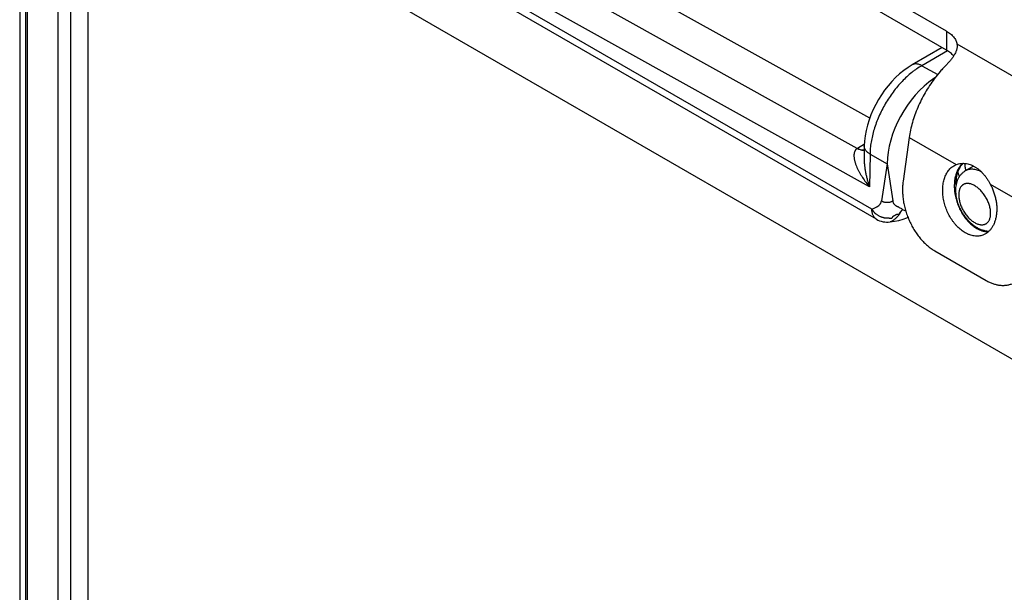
# Model space of a CAD drawing. Header units: inches. Extents: x 0 to 22, y 0 to 17.
# Tile 13 of 39: x 3.3 to 4.7, y 13.6 to 14.4. Entities that reach past the tile are written whole.
import ezdxf

# ---------------------------------------------------------------- set-up
doc = ezdxf.new("R2010")
doc.units = ezdxf.units.IN
doc.header["$LTSCALE"] = 1.21
doc.header["$MEASUREMENT"] = 0
doc.layers.get('0').update_dxf_attribs({"linetype": 'CONTINUOUS'})

msp = doc.modelspace()

# ---------------------------------------------------------------- linework, layer by layer
at = {"color": 7, "linetype": 'CONTINUOUS'}
for p, q in [((4.5092, 14.2441), (3.4411, 14.8392)), ((4.4921, 14.2024), (3.3964, 14.813)), ((4.509, 14.1495), (3.3778, 14.7798)), ((3.3366, 14.7709), (3.3366, 12.3945)), ((3.3445, 14.7599), (3.3445, 12.3835)), ((4.5123, 14.1186), (3.4175, 14.7506)), ((4.5185, 14.1048), (3.4237, 14.7369)), ((3.3468, 14.7098), (3.3468, 12.4309)), ((3.389, 14.7097), (3.389, 12.4308)), ((3.407, 12.4411), (3.407, 14.6725)), ((3.4304, 14.648), (3.4304, 12.4003)), ((3.4304, 14.648), (4.8262, 13.8421)), ((4.6152, 14.3644), (4.1619, 14.6261)), ((4.6152, 14.3383), (4.1619, 14.6)), ((4.6152, 14.3644), (4.6152, 14.3383)), ((4.6296, 14.3468), (4.6298, 14.344)), ((4.6296, 14.3468), (4.8321, 14.2299)), ((4.6092, 14.3418), (4.5678, 14.3179)), ((4.6167, 14.3374), (4.581, 14.3167)), ((4.581, 14.3167), (4.603, 14.3045)), ((4.5975, 14.2973), (4.5975, 14.2991)), ((4.5637, 14.2177), (4.5553, 14.1573)), ((4.5637, 14.2177), (4.6286, 14.1802)), ((4.5019, 14.2082), (4.4924, 14.2026)), ((4.5018, 14.206), (4.5015, 14.1899)), ((4.5097, 14.1946), (4.509, 14.1495)), ((4.5097, 14.1946), (4.5333, 14.1814)), ((4.5333, 14.1814), (4.5254, 14.1301)), ((4.5333, 14.1814), (4.5413, 14.1301)), ((4.6286, 14.1802), (4.629, 14.1804)), ((4.6523, 14.1782), (4.6411, 14.1715)), ((4.6756, 14.1531), (4.7405, 14.1156)), ((4.5373, 14.101), (4.5373, 14.101)), ((4.5991, 14.0611), (4.6698, 14.0202))]:
    msp.add_line(p, q, dxfattribs=at)
for points in [[(4.5678, 14.3179), (4.5621, 14.3144), (4.5561, 14.3101), (4.5504, 14.3053), (4.5449, 14.3002), (4.5396, 14.2947), (4.5346, 14.2889), (4.5298, 14.2828), (4.5254, 14.2764), (4.5213, 14.2699), (4.5175, 14.2631), (4.5141, 14.2562), (4.511, 14.2491), (4.5084, 14.2419), (4.5061, 14.2346), (4.5043, 14.2273), (4.503, 14.22), (4.5021, 14.2127), (4.5018, 14.206)], [(4.5373, 14.101), (4.5433, 14.1019), (4.5495, 14.1032), (4.5552, 14.1049), (4.5603, 14.1068), (4.5619, 14.1076)]]:
    msp.add_lwpolyline(points, dxfattribs=at)
for centre, radius, start, end in [((4.5215, 14.1532), 0.0573, 120.4528, 120.824), ((4.7571, 14.1933), 0.1283, 190.5895, 193.7075), ((4.5335, 14.1308), 0.03, 239.9986, 277.2985)]:
    msp.add_arc(centre, radius, start, end, dxfattribs=at)
for major_axis, ratio, start_param, end_param in [((0.0507, 0.0862), 0.582262, 0.889969, 2.360598), ((0.05, 0.0866), 0.577334, 0.8479, 0.885456)]:
    msp.add_ellipse((4.6046, 14.2219), major_axis=major_axis, ratio=ratio, start_param=start_param, end_param=end_param, dxfattribs=at)
for points, knots in [([(4.6152, 14.3644), (4.6162, 14.3639), (4.6181, 14.3627), (4.6207, 14.3607), (4.623, 14.3586), (4.625, 14.3564), (4.6267, 14.3541), (4.6281, 14.3517), (4.629, 14.3493), (4.6294, 14.3476), (4.6296, 14.3468)], [0, 0, 0, 0, 0.146292, 0.285952, 0.418968, 0.545538, 0.666099, 0.781345, 0.89224, 1, 1, 1, 1]), ([(4.6298, 14.344), (4.6298, 14.3435), (4.6298, 14.3425), (4.6296, 14.3409), (4.6293, 14.3394), (4.6288, 14.3378), (4.6283, 14.3362), (4.6273, 14.3341), (4.6259, 14.3313), (4.6237, 14.328), (4.6212, 14.3247), (4.6183, 14.3213), (4.6162, 14.3191), (4.6152, 14.3181)], [0, 0, 0, 0, 0.049172, 0.099454, 0.151129, 0.204439, 0.259581, 0.316705, 0.437235, 0.566377, 0.703809, 0.848724, 1, 1, 1, 1]), ([(4.6251, 14.3301), (4.6238, 14.3317), (4.6215, 14.3339), (4.6181, 14.3365), (4.6162, 14.3377), (4.6152, 14.3383)], [0, 0, 0, 0, 0.475249, 0.73147, 1, 1, 1, 1]), ([(4.581, 14.3167), (4.5804, 14.3171), (4.5792, 14.3177), (4.5774, 14.3184), (4.5756, 14.3189), (4.5739, 14.3191), (4.5722, 14.3192), (4.5709, 14.319), (4.5699, 14.3188), (4.5692, 14.3185), (4.5685, 14.3183), (4.568, 14.318), (4.5678, 14.3179)], [0, 0, 0, 0, 0.148022, 0.288458, 0.421382, 0.547194, 0.666641, 0.78085, 0.836488, 0.891402, 0.945825, 1, 1, 1, 1]), ([(4.6152, 14.3181), (4.6137, 14.3166), (4.6107, 14.3135), (4.605, 14.3071), (4.6009, 14.302), (4.5983, 14.2985)], [0, 0, 0, 0, 0.245041, 0.493769, 1, 1, 1, 1]), ([(4.581, 14.3167), (4.5786, 14.3154), (4.5751, 14.3131), (4.5705, 14.3099), (4.5659, 14.3063), (4.5603, 14.3014), (4.5537, 14.2949), (4.5475, 14.2879), (4.5415, 14.2804), (4.5359, 14.2724), (4.5307, 14.2641), (4.526, 14.2555), (4.5218, 14.2467), (4.5182, 14.2378), (4.5152, 14.2289), (4.5128, 14.2201), (4.5114, 14.2127), (4.5105, 14.207), (4.5099, 14.2014), (4.5097, 14.1973), (4.5097, 14.1946)], [0, 0, 0, 0, 0.055882, 0.084787, 0.114293, 0.17497, 0.237618, 0.301891, 0.367407, 0.433759, 0.500523, 0.567268, 0.633564, 0.698988, 0.763136, 0.82563, 0.886125, 0.915533, 0.944335, 1, 1, 1, 1]), ([(4.5983, 14.2985), (4.596, 14.2955), (4.5917, 14.2893), (4.5857, 14.2795), (4.5803, 14.2695), (4.5755, 14.2592), (4.5714, 14.2488), (4.5681, 14.2383), (4.5655, 14.228), (4.5642, 14.2211), (4.5637, 14.2177)], [0, 0, 0, 0, 0.128026, 0.25691, 0.385772, 0.513731, 0.639926, 0.763535, 0.883788, 1, 1, 1, 1]), ([(4.4921, 14.2024), (4.4918, 14.2023), (4.4914, 14.202), (4.4907, 14.2014), (4.4901, 14.2008), (4.4896, 14.2002), (4.4892, 14.1995), (4.4888, 14.1988), (4.4884, 14.198), (4.4881, 14.1969), (4.4877, 14.1956), (4.4875, 14.1939), (4.4875, 14.1921), (4.4876, 14.1904), (4.4878, 14.1886), (4.4881, 14.1868), (4.4885, 14.185), (4.489, 14.1833), (4.4895, 14.1815), (4.4904, 14.1791), (4.4916, 14.1761), (4.4933, 14.1726), (4.4951, 14.1692), (4.4971, 14.1658), (4.4999, 14.1613), (4.5038, 14.1558), (4.5072, 14.1515), (4.509, 14.1495)], [0, 0, 0, 0, 0.014161, 0.028124, 0.041942, 0.055671, 0.069349, 0.083017, 0.096718, 0.110486, 0.138296, 0.166549, 0.195262, 0.224427, 0.254025, 0.28402, 0.314374, 0.345057, 0.37604, 0.407298, 0.470543, 0.534644, 0.599485, 0.664977, 0.731044, 0.864658, 1, 1, 1, 1]), ([(4.4921, 14.2024), (4.4925, 14.2022), (4.4933, 14.2018), (4.495, 14.2011), (4.4967, 14.2005), (4.4983, 14.2003), (4.4995, 14.2002), (4.5006, 14.2002), (4.5014, 14.2003), (4.5017, 14.2004)], [0, 0, 0, 0, 0.143059, 0.280729, 0.539592, 0.661315, 0.778258, 0.890933, 1, 1, 1, 1]), ([(4.4924, 14.2026), (4.4928, 14.2024), (4.4936, 14.202), (4.4952, 14.2013), (4.4968, 14.2007), (4.4984, 14.2005), (4.4995, 14.2004), (4.5006, 14.2004), (4.5014, 14.2004), (4.5017, 14.2005)], [0, 0, 0, 0, 0.142877, 0.280441, 0.539312, 0.661114, 0.778154, 0.890904, 1, 1, 1, 1]), ([(4.5097, 14.1946), (4.5091, 14.1949), (4.5079, 14.1957), (4.5063, 14.197), (4.5049, 14.1984), (4.5038, 14.1998), (4.5029, 14.2013), (4.5023, 14.2026), (4.502, 14.2036), (4.5019, 14.2044), (4.5018, 14.2052), (4.5018, 14.2057), (4.5018, 14.206)], [0, 0, 0, 0, 0.147984, 0.288462, 0.421461, 0.547338, 0.666813, 0.781002, 0.836613, 0.891491, 0.945871, 1, 1, 1, 1]), ([(4.5015, 14.1899), (4.5015, 14.189), (4.5015, 14.1873), (4.5016, 14.1847), (4.5018, 14.1821), (4.502, 14.1795), (4.5023, 14.1769), (4.5028, 14.1735), (4.5035, 14.1692), (4.5046, 14.1642), (4.5059, 14.1592), (4.5074, 14.1543), (4.5084, 14.1511), (4.509, 14.1495)], [0, 0, 0, 0, 0.063227, 0.126452, 0.189643, 0.252766, 0.315803, 0.378734, 0.504227, 0.629166, 0.753479, 0.877122, 1, 1, 1, 1]), ([(4.6377, 14.182), (4.6371, 14.1814), (4.6358, 14.1802), (4.6341, 14.1783), (4.6326, 14.1761), (4.6307, 14.173), (4.6291, 14.1695), (4.6279, 14.1658), (4.6269, 14.1619), (4.6261, 14.1566), (4.6258, 14.15), (4.6262, 14.1432), (4.6274, 14.1362), (4.6292, 14.1293), (4.6317, 14.1226), (4.6347, 14.1161), (4.6383, 14.1101), (4.6424, 14.1046), (4.6462, 14.1004), (4.6494, 14.0975), (4.6526, 14.0949), (4.6551, 14.0931), (4.6569, 14.0921)], [0, 0, 0, 0, 0.024358, 0.049267, 0.074814, 0.101064, 0.155812, 0.184394, 0.21377, 0.274801, 0.338656, 0.404888, 0.472922, 0.542097, 0.611695, 0.680984, 0.749242, 0.815796, 0.880056, 0.911186, 0.941578, 1, 1, 1, 1]), ([(4.6285, 14.1529), (4.6285, 14.1544), (4.6286, 14.1575), (4.6291, 14.162), (4.6299, 14.1662), (4.631, 14.1701), (4.6325, 14.1737), (4.6341, 14.1768), (4.636, 14.1796), (4.6374, 14.1812), (4.6382, 14.1819)], [0, 0, 0, 0, 0.149526, 0.29307, 0.429901, 0.559417, 0.681191, 0.79504, 0.901116, 1, 1, 1, 1]), ([(4.629, 14.1804), (4.63, 14.1807), (4.6319, 14.1813), (4.6349, 14.1818), (4.638, 14.182), (4.6412, 14.1818), (4.6445, 14.1812), (4.6477, 14.1803), (4.6509, 14.179), (4.653, 14.1779), (4.6541, 14.1773)], [0, 0, 0, 0, 0.115021, 0.232315, 0.352198, 0.474951, 0.600851, 0.730162, 0.863137, 1, 1, 1, 1]), ([(4.6419, 14.172), (4.6416, 14.1736), (4.6411, 14.1769), (4.6408, 14.1802), (4.6407, 14.1818)], [0, 0, 0, 0, 0.506812, 1, 1, 1, 1]), ([(4.6408, 14.0862), (4.6389, 14.0873), (4.6361, 14.0892), (4.6326, 14.0922), (4.63, 14.0947), (4.6275, 14.0974), (4.6252, 14.1003), (4.6229, 14.1034), (4.6201, 14.1077), (4.617, 14.1135), (4.614, 14.1208), (4.6118, 14.1284), (4.6106, 14.1348), (4.6101, 14.1399), (4.6099, 14.1437), (4.6099, 14.1474), (4.6102, 14.151), (4.6107, 14.1545), (4.6114, 14.1578), (4.6123, 14.161), (4.6134, 14.1641), (4.6147, 14.1669), (4.6162, 14.1695), (4.6179, 14.172), (4.6197, 14.1741), (4.6217, 14.1761), (4.6239, 14.1777), (4.6262, 14.1791), (4.6278, 14.1799), (4.6286, 14.1802)], [0, 0, 0, 0, 0.059973, 0.09129, 0.123427, 0.156323, 0.189904, 0.224086, 0.258774, 0.329234, 0.400436, 0.471463, 0.541412, 0.575726, 0.609462, 0.642532, 0.67486, 0.706382, 0.737049, 0.766828, 0.795704, 0.823686, 0.850801, 0.877104, 0.902673, 0.927611, 0.952044, 0.976121, 1, 1, 1, 1]), ([(4.6411, 14.1715), (4.6405, 14.1711), (4.6394, 14.1704), (4.6379, 14.1692), (4.6364, 14.1679), (4.6351, 14.1665), (4.6338, 14.165), (4.6327, 14.1634), (4.6317, 14.1617), (4.6305, 14.1594), (4.6293, 14.1563), (4.6283, 14.1525), (4.6277, 14.1485), (4.6276, 14.1458), (4.6276, 14.1445)], [0, 0, 0, 0, 0.062032, 0.124021, 0.185998, 0.247932, 0.309833, 0.371716, 0.433606, 0.495543, 0.619707, 0.74479, 0.871371, 1, 1, 1, 1]), ([(4.6636, 14.1698), (4.6626, 14.1704), (4.6606, 14.1714), (4.6575, 14.1726), (4.6544, 14.1734), (4.6515, 14.1738), (4.6491, 14.1738), (4.6472, 14.1736), (4.6459, 14.1734), (4.6446, 14.1731), (4.6434, 14.1726), (4.6422, 14.1721), (4.6414, 14.1717), (4.6411, 14.1715)], [0, 0, 0, 0, 0.148003, 0.288337, 0.421112, 0.546761, 0.666086, 0.723772, 0.780354, 0.836037, 0.891045, 0.945616, 1, 1, 1, 1]), ([(4.6541, 14.1773), (4.6551, 14.1767), (4.6573, 14.1753), (4.6603, 14.173), (4.6632, 14.1703), (4.666, 14.1673), (4.6687, 14.1641), (4.6712, 14.1606), (4.6735, 14.1569), (4.6749, 14.1544), (4.6756, 14.1531)], [0, 0, 0, 0, 0.113633, 0.230696, 0.351216, 0.475133, 0.602291, 0.732426, 0.865162, 1, 1, 1, 1]), ([(4.5553, 14.1573), (4.555, 14.1551), (4.5545, 14.1507), (4.5544, 14.1439), (4.5548, 14.1369), (4.5557, 14.1298), (4.5571, 14.1227), (4.559, 14.1157), (4.5614, 14.1087), (4.5642, 14.1019), (4.5675, 14.0954), (4.5711, 14.0891), (4.5751, 14.0832), (4.5794, 14.0778), (4.584, 14.0728), (4.5888, 14.0683), (4.5938, 14.0644), (4.5973, 14.0621), (4.5991, 14.0611)], [0, 0, 0, 0, 0.059389, 0.120583, 0.183354, 0.24743, 0.312507, 0.378258, 0.444339, 0.5104, 0.57609, 0.641068, 0.705008, 0.76761, 0.828607, 0.887775, 0.944942, 1, 1, 1, 1]), ([(4.6761, 14.1129), (4.6761, 14.1137), (4.676, 14.1155), (4.6757, 14.1181), (4.6752, 14.1208), (4.6745, 14.1236), (4.6735, 14.1264), (4.6724, 14.1292), (4.6711, 14.1319), (4.6697, 14.1346), (4.6681, 14.1372), (4.6663, 14.1397), (4.6645, 14.1421), (4.6625, 14.1443), (4.6605, 14.1463), (4.6584, 14.1481), (4.6563, 14.1497), (4.6541, 14.1511), (4.6519, 14.1522), (4.6498, 14.1531), (4.648, 14.1536), (4.6466, 14.1539), (4.6453, 14.1541), (4.6437, 14.1541), (4.6421, 14.154), (4.6409, 14.1537), (4.64, 14.1534), (4.6392, 14.1531), (4.6384, 14.1526), (4.6377, 14.1522), (4.637, 14.1516), (4.6363, 14.151), (4.6355, 14.1501), (4.6345, 14.1489), (4.6338, 14.1474), (4.6333, 14.1462), (4.6328, 14.1448), (4.6324, 14.143), (4.632, 14.1407), (4.632, 14.1392), (4.632, 14.1383)], [0, 0, 0, 0, 0.032544, 0.066547, 0.10187, 0.138339, 0.175755, 0.213899, 0.252537, 0.291423, 0.33031, 0.368948, 0.407093, 0.44451, 0.48098, 0.516303, 0.550308, 0.582854, 0.613843, 0.643223, 0.671004, 0.684321, 0.697274, 0.722163, 0.745922, 0.757484, 0.768889, 0.780187, 0.791432, 0.802676, 0.813974, 0.825379, 0.836941, 0.860699, 0.885587, 0.898539, 0.911856, 0.939635, 0.969014, 1, 1, 1, 1]), ([(4.6276, 14.1445), (4.6276, 14.1412), (4.6281, 14.1363), (4.6297, 14.1299), (4.6313, 14.125), (4.6333, 14.1203), (4.6357, 14.1156), (4.6385, 14.1112), (4.6416, 14.107), (4.6449, 14.1031), (4.6485, 14.0995), (4.6523, 14.0964), (4.6563, 14.0937), (4.6604, 14.0914), (4.6641, 14.09), (4.667, 14.0892), (4.6692, 14.0887), (4.6715, 14.0884), (4.673, 14.0883), (4.6737, 14.0882)], [0, 0, 0, 0, 0.122652, 0.186181, 0.250929, 0.316583, 0.382738, 0.448938, 0.514724, 0.579679, 0.643466, 0.705871, 0.766828, 0.826431, 0.884922, 0.913869, 0.942669, 0.971366, 1, 1, 1, 1]), ([(4.6756, 14.1531), (4.6765, 14.1514), (4.6782, 14.148), (4.6803, 14.1426), (4.682, 14.1372), (4.6833, 14.1317), (4.6842, 14.1261), (4.6846, 14.1207), (4.6845, 14.1153), (4.684, 14.1102), (4.6831, 14.1053), (4.6817, 14.1008), (4.6799, 14.0966), (4.6781, 14.0934), (4.6764, 14.0911), (4.6751, 14.0895), (4.6736, 14.0881), (4.6721, 14.0868), (4.6706, 14.0856), (4.6689, 14.0846), (4.6672, 14.0837), (4.666, 14.0832), (4.6654, 14.0829)], [0, 0, 0, 0, 0.072288, 0.144953, 0.21751, 0.289472, 0.36037, 0.429771, 0.497283, 0.562579, 0.625413, 0.685632, 0.743202, 0.798219, 0.824856, 0.85096, 0.876584, 0.901792, 0.926655, 0.951254, 0.975673, 1, 1, 1, 1]), ([(4.5123, 14.1186), (4.5126, 14.1187), (4.5132, 14.1191), (4.5146, 14.1197), (4.5163, 14.1205), (4.518, 14.1213), (4.5193, 14.122), (4.5203, 14.1226), (4.5212, 14.1232), (4.5221, 14.1239), (4.5228, 14.1247), (4.5236, 14.1255), (4.5242, 14.1265), (4.5247, 14.1276), (4.5251, 14.1288), (4.5253, 14.1297), (4.5254, 14.1301)], [0, 0, 0, 0, 0.059377, 0.119689, 0.24222, 0.365441, 0.426678, 0.487457, 0.547771, 0.607786, 0.667883, 0.728689, 0.79109, 0.856212, 0.925372, 1, 1, 1, 1]), ([(4.5413, 14.1301), (4.5407, 14.1297), (4.5399, 14.1291), (4.5386, 14.1286), (4.5373, 14.1281), (4.5355, 14.1277), (4.5333, 14.1276), (4.5311, 14.1277), (4.5293, 14.1281), (4.528, 14.1286), (4.5268, 14.1292), (4.5259, 14.1297), (4.5254, 14.1301)], [0, 0, 0, 0, 0.118218, 0.179576, 0.242191, 0.370223, 0.500421, 0.630558, 0.758413, 0.820905, 0.88212, 1, 1, 1, 1]), ([(4.5545, 14.1184), (4.5538, 14.1189), (4.5525, 14.1197), (4.5507, 14.1205), (4.5493, 14.1212), (4.5483, 14.1217), (4.5473, 14.1222), (4.5463, 14.1228), (4.5454, 14.1234), (4.5445, 14.1241), (4.5437, 14.1248), (4.543, 14.1256), (4.5424, 14.1266), (4.5419, 14.1276), (4.5415, 14.1288), (4.5413, 14.1296), (4.5413, 14.1301)], [0, 0, 0, 0, 0.12893, 0.256625, 0.319675, 0.381956, 0.443314, 0.503671, 0.563065, 0.621706, 0.680023, 0.738709, 0.798732, 0.861321, 0.927898, 1, 1, 1, 1]), ([(4.632, 14.1383), (4.632, 14.1375), (4.6321, 14.1357), (4.6324, 14.1331), (4.6329, 14.1304), (4.6336, 14.1276), (4.6346, 14.1248), (4.6357, 14.122), (4.637, 14.1193), (4.6384, 14.1166), (4.64, 14.114), (4.6418, 14.1115), (4.6436, 14.1091), (4.6456, 14.1069), (4.6476, 14.1049), (4.6497, 14.1031), (4.6518, 14.1015), (4.654, 14.1001), (4.6562, 14.099), (4.6583, 14.0981), (4.6601, 14.0976), (4.6615, 14.0973), (4.6628, 14.0971), (4.6644, 14.0971), (4.666, 14.0973), (4.6672, 14.0975), (4.6681, 14.0978), (4.6689, 14.0982), (4.6697, 14.0986), (4.6704, 14.099), (4.6711, 14.0996), (4.6718, 14.1002), (4.6726, 14.1011), (4.6736, 14.1024), (4.6743, 14.1038), (4.6748, 14.105), (4.6753, 14.1064), (4.6757, 14.1082), (4.6761, 14.1105), (4.6761, 14.1121), (4.6761, 14.1129)], [0, 0, 0, 0, 0.032544, 0.066547, 0.10187, 0.138339, 0.175755, 0.213899, 0.252537, 0.291423, 0.33031, 0.368948, 0.407093, 0.44451, 0.48098, 0.516303, 0.550308, 0.582854, 0.613843, 0.643223, 0.671004, 0.684321, 0.697274, 0.722163, 0.745922, 0.757484, 0.768889, 0.780187, 0.791432, 0.802676, 0.813974, 0.825379, 0.836941, 0.860699, 0.885587, 0.898539, 0.911856, 0.939635, 0.969014, 1, 1, 1, 1]), ([(4.5185, 14.1048), (4.5182, 14.105), (4.5177, 14.1053), (4.5171, 14.1058), (4.5164, 14.1064), (4.5156, 14.1072), (4.5147, 14.1085), (4.5138, 14.1101), (4.5131, 14.112), (4.5126, 14.114), (4.5123, 14.1162), (4.5123, 14.1178), (4.5123, 14.1186)], [0, 0, 0, 0, 0.053915, 0.108089, 0.162773, 0.218209, 0.332125, 0.451461, 0.577357, 0.710554, 0.851423, 1, 1, 1, 1]), ([(4.5123, 14.1186), (4.5124, 14.1183), (4.5126, 14.1178), (4.513, 14.1172), (4.5134, 14.1168), (4.5137, 14.1164), (4.5139, 14.1161), (4.5143, 14.1156), (4.5147, 14.1151), (4.5153, 14.1144), (4.5159, 14.1138), (4.5165, 14.1132), (4.5171, 14.1127), (4.518, 14.1119), (4.5191, 14.1111), (4.5205, 14.1102), (4.522, 14.1093), (4.5235, 14.1086), (4.5249, 14.1081), (4.5259, 14.1077), (4.5268, 14.1075), (4.5276, 14.1073), (4.5284, 14.1071), (4.5292, 14.1069), (4.5301, 14.1068), (4.5308, 14.1067), (4.5313, 14.1066), (4.5318, 14.1066), (4.5322, 14.1066), (4.5326, 14.1066), (4.5331, 14.1066), (4.5335, 14.1066), (4.5339, 14.1066), (4.5343, 14.1066), (4.5345, 14.1066), (4.5348, 14.1066), (4.5351, 14.1065), (4.5355, 14.1065), (4.536, 14.1064), (4.5366, 14.1063), (4.5371, 14.1062), (4.5376, 14.1062), (4.538, 14.1062), (4.5385, 14.1062), (4.5389, 14.1062), (4.5393, 14.1063), (4.5397, 14.1064), (4.54, 14.1066), (4.5403, 14.1068), (4.5405, 14.107), (4.5407, 14.1073), (4.541, 14.1077), (4.5411, 14.1081), (4.5414, 14.1085), (4.5415, 14.1088), (4.5417, 14.109), (4.5419, 14.1092), (4.542, 14.1093), (4.5422, 14.1094), (4.5424, 14.1095), (4.5427, 14.1097), (4.5431, 14.1098), (4.5435, 14.11), (4.5439, 14.1102), (4.5443, 14.1104), (4.5447, 14.1106), (4.5451, 14.1108), (4.5455, 14.1111), (4.5458, 14.1113), (4.5461, 14.1115), (4.5464, 14.1116), (4.5465, 14.1117), (4.5467, 14.1117), (4.547, 14.1117), (4.5473, 14.1118), (4.5476, 14.1117), (4.548, 14.1117), (4.5484, 14.1116), (4.5487, 14.1116), (4.549, 14.1115), (4.5493, 14.1115), (4.5496, 14.1116), (4.5497, 14.1116), (4.5499, 14.1117), (4.55, 14.1118), (4.5501, 14.1119), (4.5502, 14.112), (4.5503, 14.1122), (4.5505, 14.1125), (4.5506, 14.1129), (4.5508, 14.1132), (4.5509, 14.1136), (4.5511, 14.1138), (4.5512, 14.114), (4.5513, 14.1142), (4.5514, 14.1144), (4.5515, 14.1146), (4.5517, 14.1148), (4.5519, 14.1151), (4.5522, 14.1154), (4.5525, 14.1157), (4.5528, 14.116), (4.5531, 14.1163), (4.5533, 14.1167), (4.5537, 14.1171), (4.5541, 14.1177), (4.5543, 14.1182), (4.5545, 14.1184)], [0, 0, 0, 0, 0.016107, 0.032451, 0.040675, 0.048887, 0.057062, 0.065205, 0.081425, 0.097619, 0.113853, 0.13012, 0.146396, 0.162659, 0.195151, 0.227652, 0.260163, 0.292672, 0.325182, 0.341441, 0.357703, 0.373971, 0.390233, 0.406472, 0.422682, 0.438913, 0.447063, 0.455255, 0.4635, 0.471775, 0.480032, 0.488223, 0.496299, 0.504215, 0.508101, 0.511938, 0.519507, 0.527014, 0.534544, 0.549991, 0.558073, 0.566503, 0.575182, 0.583887, 0.592408, 0.600556, 0.60818, 0.615198, 0.621698, 0.62797, 0.634226, 0.64056, 0.653471, 0.659979, 0.666503, 0.673101, 0.676474, 0.679932, 0.683503, 0.687197, 0.694954, 0.703141, 0.711635, 0.720299, 0.729014, 0.737704, 0.746308, 0.754728, 0.762854, 0.770604, 0.774333, 0.777975, 0.781551, 0.785088, 0.792114, 0.799131, 0.806108, 0.812954, 0.819551, 0.825789, 0.831605, 0.837049, 0.839703, 0.842377, 0.845136, 0.848038, 0.851115, 0.854379, 0.861447, 0.86914, 0.877278, 0.885662, 0.889885, 0.894099, 0.898286, 0.902433, 0.906546, 0.910637, 0.918779, 0.926899, 0.935007, 0.943106, 0.951198, 0.9593, 0.96742, 0.983711, 1, 1, 1, 1]), ([(4.5545, 14.1184), (4.5541, 14.1179), (4.5533, 14.1169), (4.5524, 14.1155), (4.5517, 14.1143), (4.5512, 14.1135), (4.5507, 14.1126), (4.5502, 14.112), (4.5499, 14.1114), (4.5495, 14.1109), (4.549, 14.1103), (4.5485, 14.1096), (4.5477, 14.1086), (4.5469, 14.1078), (4.5461, 14.1069), (4.5455, 14.1063), (4.5449, 14.1058), (4.5442, 14.1051), (4.5432, 14.1043), (4.5422, 14.1034), (4.5413, 14.1027), (4.5406, 14.1023), (4.5399, 14.1019), (4.5391, 14.1015), (4.5382, 14.1012), (4.5376, 14.1011), (4.5373, 14.101)], [0, 0, 0, 0, 0.079184, 0.159034, 0.198934, 0.238633, 0.277992, 0.316879, 0.336112, 0.35519, 0.392873, 0.429911, 0.466277, 0.536847, 0.570967, 0.604242, 0.636612, 0.668025, 0.727873, 0.783632, 0.835216, 0.859448, 0.882653, 0.925949, 0.965059, 1, 1, 1, 1]), ([(4.5545, 14.1184), (4.5552, 14.1181), (4.5566, 14.1174), (4.558, 14.1169), (4.5588, 14.1167)], [0, 0, 0, 0, 0.502023, 1, 1, 1, 1]), ([(4.6654, 14.0829), (4.6645, 14.0826), (4.6626, 14.082), (4.6596, 14.0815), (4.6566, 14.0814), (4.6535, 14.0816), (4.6503, 14.0822), (4.6477, 14.083), (4.6456, 14.0838), (4.6434, 14.0847), (4.6419, 14.0856), (4.6408, 14.0862)], [0, 0, 0, 0, 0.115728, 0.232481, 0.351228, 0.472834, 0.598026, 0.727372, 0.793752, 0.861311, 1, 1, 1, 1]), ([(4.6569, 14.0921), (4.6582, 14.0914), (4.6608, 14.0901), (4.6642, 14.0888), (4.6669, 14.0881), (4.6689, 14.0877), (4.6709, 14.0875), (4.6722, 14.0874), (4.6729, 14.0874)], [0, 0, 0, 0, 0.266242, 0.520864, 0.64416, 0.76496, 0.883486, 1, 1, 1, 1]), ([(4.6733, 14.0878), (4.6726, 14.0878), (4.6712, 14.088), (4.6691, 14.0884), (4.667, 14.089), (4.6655, 14.0895), (4.6648, 14.0898)], [0, 0, 0, 0, 0.232912, 0.476696, 0.732226, 1, 1, 1, 1]), ([(4.6698, 14.0202), (4.6713, 14.0194), (4.6735, 14.0182), (4.6766, 14.0169), (4.6797, 14.0157), (4.6834, 14.0146), (4.6873, 14.0138), (4.6903, 14.0135), (4.6925, 14.0134), (4.6947, 14.0135), (4.6969, 14.0136), (4.6991, 14.0139), (4.7012, 14.0143), (4.7033, 14.0149), (4.7046, 14.0154), (4.7053, 14.0156)], [0, 0, 0, 0, 0.13866, 0.206202, 0.272568, 0.401885, 0.52705, 0.588271, 0.64868, 0.708373, 0.767455, 0.826037, 0.884239, 0.942184, 1, 1, 1, 1])]:
    msp.add_open_spline(points, degree=3, knots=knots, dxfattribs=at)

doc.saveas('drawing.dxf')
